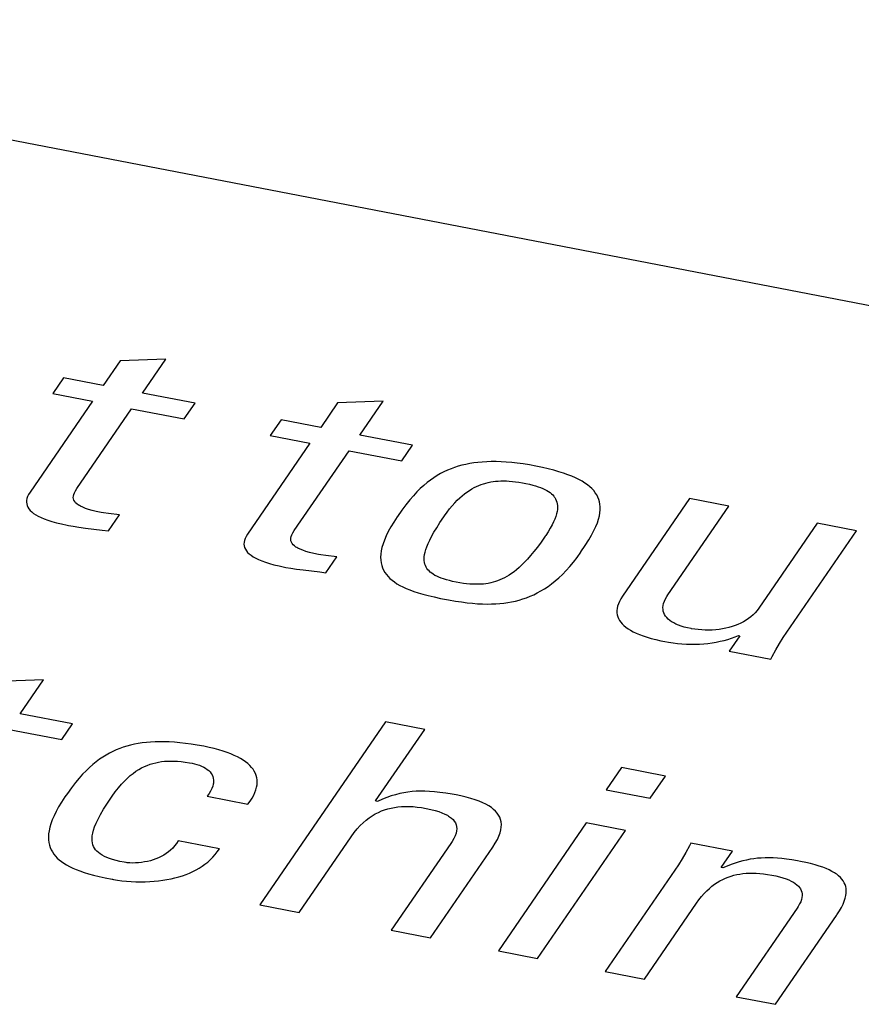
# Model space of a CAD drawing. Extents: x -837 to -216, y -123 to 601.
# Tile 119 of 136: x -301.4 to -297.6, y 504.39 to 508.83. Entities that reach past the tile are written whole.
import ezdxf

# ---------------------------------------------------------------- set-up
doc = ezdxf.new("R2010")
doc.units = 0
doc.header["$LTSCALE"] = 23.1
doc.layers.add('HEATSINK_AM_0', color=7, linetype='CONTINUOUS')

msp = doc.modelspace()

# ---------------------------------------------------------------- linework, layer by layer
at = {"layer": 'HEATSINK_AM_0', "color": 7}
for p, q in [((-339.2305, 515.5802), (-290.3255, 506.148)), ((-300.9462, 507.2946), (-301.0223, 507.1839)), ((-300.7404, 507.3028), (-300.9462, 507.2946)), ((-300.8455, 507.1498), (-300.7404, 507.3028)), ((-301.2011, 507.2184), (-301.2497, 507.1476)), ((-301.0223, 507.1839), (-301.2011, 507.2184)), ((-301.2497, 507.1476), (-301.0709, 507.1131)), ((-300.6085, 507.1041), (-300.8455, 507.1498)), ((-301.0709, 507.1131), (-301.3524, 506.7032)), ((-300.6571, 507.0333), (-300.6085, 507.1041)), ((-299.9658, 507.1056), (-300.0419, 506.9948)), ((-299.7601, 507.1137), (-299.9658, 507.1056)), ((-299.8652, 506.9607), (-299.7601, 507.1137)), ((-301.1411, 506.7194), (-300.8941, 507.079)), ((-300.8941, 507.079), (-300.6571, 507.0333)), ((-300.2207, 507.0293), (-300.2693, 506.9585)), ((-300.0419, 506.9948), (-300.2207, 507.0293)), ((-299.6281, 506.915), (-299.8652, 506.9607)), ((-300.0905, 506.924), (-300.3721, 506.5141)), ((-300.2693, 506.9585), (-300.0905, 506.924)), ((-300.1608, 506.5303), (-299.9138, 506.8899)), ((-299.9138, 506.8899), (-299.6768, 506.8442)), ((-299.6768, 506.8442), (-299.6281, 506.915)), ((-299.3879, 506.8287), (-299.4051, 506.8247)), ((-299.3702, 506.8322), (-299.3879, 506.8287)), ((-299.352, 506.8351), (-299.3702, 506.8322)), ((-299.3332, 506.8374), (-299.352, 506.8351)), ((-299.3138, 506.8392), (-299.3332, 506.8374)), ((-299.2937, 506.8404), (-299.3138, 506.8392)), ((-299.2729, 506.8409), (-299.2937, 506.8404)), ((-299.2512, 506.8409), (-299.2729, 506.8409)), ((-299.2288, 506.8402), (-299.2512, 506.8409)), ((-299.2054, 506.8388), (-299.2288, 506.8402)), ((-299.181, 506.8368), (-299.2054, 506.8388)), ((-299.1555, 506.8339), (-299.181, 506.8368)), ((-299.1288, 506.8303), (-299.1555, 506.8339)), ((-299.1009, 506.8259), (-299.1288, 506.8303)), ((-299.5016, 506.7871), (-299.5169, 506.7783)), ((-299.4861, 506.7951), (-299.5016, 506.7871)), ((-299.4704, 506.8023), (-299.4861, 506.7951)), ((-299.4545, 506.8089), (-299.4704, 506.8023)), ((-299.4384, 506.8148), (-299.4545, 506.8089)), ((-299.4219, 506.82), (-299.4384, 506.8148)), ((-299.4051, 506.8247), (-299.4219, 506.82)), ((-299.0716, 506.8206), (-299.1009, 506.8259)), ((-299.0427, 506.8147), (-299.0716, 506.8206)), ((-299.016, 506.8086), (-299.0427, 506.8147)), ((-298.9912, 506.8023), (-299.016, 506.8086)), ((-298.9682, 506.7957), (-298.9912, 506.8023)), ((-298.947, 506.789), (-298.9682, 506.7957)), ((-298.9274, 506.7821), (-298.947, 506.789)), ((-299.5624, 506.7464), (-299.5776, 506.7336)), ((-299.5473, 506.758), (-299.5624, 506.7464)), ((-299.5321, 506.7686), (-299.5473, 506.758)), ((-299.5169, 506.7783), (-299.5321, 506.7686)), ((-299.3187, 506.7376), (-299.308, 506.7412)), ((-299.308, 506.7412), (-299.3027, 506.7428)), ((-299.3027, 506.7428), (-299.2973, 506.7443)), ((-299.2973, 506.7443), (-299.2865, 506.747)), ((-299.2865, 506.747), (-299.2756, 506.7493)), ((-299.2756, 506.7493), (-299.2645, 506.7511)), ((-299.2645, 506.7511), (-299.2532, 506.7524)), ((-299.2532, 506.7524), (-299.2417, 506.7534)), ((-299.2417, 506.7534), (-299.2298, 506.754)), ((-299.2298, 506.754), (-299.2176, 506.7542)), ((-299.2176, 506.7542), (-299.2049, 506.7539)), ((-299.2049, 506.7539), (-299.1917, 506.7532)), ((-299.1917, 506.7532), (-299.1779, 506.7521)), ((-299.1779, 506.7521), (-299.1634, 506.7504)), ((-299.1634, 506.7504), (-299.1481, 506.7482)), ((-299.1481, 506.7482), (-299.1317, 506.7455)), ((-299.1317, 506.7455), (-299.1242, 506.7441)), ((-299.1242, 506.7441), (-299.1166, 506.7426)), ((-299.1166, 506.7426), (-299.1007, 506.7391)), ((-299.1007, 506.7391), (-299.0863, 506.7355)), ((-298.9094, 506.775), (-298.9274, 506.7821)), ((-298.8927, 506.7676), (-298.9094, 506.775)), ((-298.8775, 506.7601), (-298.8927, 506.7676)), ((-298.8635, 506.7524), (-298.8775, 506.7601)), ((-298.8508, 506.7444), (-298.8635, 506.7524)), ((-298.8392, 506.7362), (-298.8508, 506.7444)), ((-301.3524, 506.7032), (-301.3586, 506.6933)), ((-301.1552, 506.6923), (-301.1523, 506.7001)), ((-301.1523, 506.7001), (-301.1477, 506.7089)), ((-301.1477, 506.7089), (-301.1411, 506.7194)), ((-299.6084, 506.7042), (-299.6242, 506.6871)), ((-299.5929, 506.7196), (-299.6084, 506.7042)), ((-299.5776, 506.7336), (-299.5929, 506.7196)), ((-299.4043, 506.6872), (-299.3933, 506.696)), ((-299.3933, 506.696), (-299.3825, 506.704)), ((-299.3825, 506.704), (-299.3718, 506.7112)), ((-299.3718, 506.7112), (-299.3611, 506.7177)), ((-299.3611, 506.7177), (-299.3505, 506.7236)), ((-299.3505, 506.7236), (-299.3399, 506.7288)), ((-299.3399, 506.7288), (-299.3293, 506.7335)), ((-299.3293, 506.7335), (-299.3187, 506.7376)), ((-299.0863, 506.7355), (-299.0732, 506.7319)), ((-299.0732, 506.7319), (-299.0612, 506.728)), ((-299.0612, 506.728), (-299.0503, 506.7241)), ((-299.0503, 506.7241), (-299.0403, 506.72)), ((-299.0403, 506.72), (-299.0311, 506.7157)), ((-299.0311, 506.7157), (-299.0227, 506.7112)), ((-299.0227, 506.7112), (-299.0151, 506.7065)), ((-299.0151, 506.7065), (-299.0081, 506.7016)), ((-299.0081, 506.7016), (-299.0018, 506.6964)), ((-299.0018, 506.6964), (-298.9961, 506.691)), ((-298.8288, 506.7278), (-298.8392, 506.7362)), ((-298.8194, 506.7191), (-298.8288, 506.7278)), ((-298.8111, 506.7101), (-298.8194, 506.7191)), ((-298.8039, 506.7008), (-298.8111, 506.7101)), ((-298.7976, 506.6912), (-298.8039, 506.7008)), ((-301.3679, 506.6663), (-301.3683, 506.6581)), ((-301.3683, 506.6581), (-301.3674, 506.6502)), ((-301.3662, 506.6749), (-301.3679, 506.6663)), ((-301.3674, 506.6502), (-301.3653, 506.6426)), ((-301.3631, 506.6839), (-301.3662, 506.6749)), ((-301.3586, 506.6933), (-301.3631, 506.6839)), ((-301.1571, 506.6786), (-301.1568, 506.6852)), ((-301.1562, 506.6725), (-301.1571, 506.6786)), ((-301.1568, 506.6852), (-301.1552, 506.6923)), ((-301.1542, 506.6666), (-301.1562, 506.6725)), ((-301.151, 506.661), (-301.1542, 506.6666)), ((-301.1466, 506.6556), (-301.151, 506.661)), ((-301.1408, 506.6503), (-301.1466, 506.6556)), ((-301.1338, 506.6452), (-301.1408, 506.6503)), ((-299.6405, 506.6681), (-299.6575, 506.6467)), ((-299.6242, 506.6871), (-299.6405, 506.6681)), ((-299.4491, 506.6422), (-299.4377, 506.6551)), ((-299.4377, 506.6551), (-299.4265, 506.6668)), ((-299.4265, 506.6668), (-299.4153, 506.6774)), ((-299.4153, 506.6774), (-299.4043, 506.6872)), ((-298.9961, 506.691), (-298.9911, 506.6853)), ((-298.9911, 506.6853), (-298.9888, 506.6823)), ((-298.9888, 506.6823), (-298.9867, 506.6792)), ((-298.9867, 506.6792), (-298.9829, 506.6728)), ((-298.9829, 506.6728), (-298.9798, 506.6661)), ((-298.9798, 506.6661), (-298.9773, 506.6589)), ((-298.9773, 506.6589), (-298.9756, 506.6513)), ((-298.9756, 506.6513), (-298.9745, 506.6432)), ((-298.7924, 506.6812), (-298.7976, 506.6912)), ((-298.7882, 506.6708), (-298.7924, 506.6812)), ((-298.785, 506.6599), (-298.7882, 506.6708)), ((-298.7828, 506.6485), (-298.785, 506.6599)), ((-298.3792, 506.6741), (-298.6811, 506.2345)), ((-298.2025, 506.6401), (-298.3792, 506.6741)), ((-301.3653, 506.6426), (-301.362, 506.6352)), ((-301.362, 506.6352), (-301.3575, 506.6281)), ((-301.3575, 506.6281), (-301.3517, 506.6211)), ((-301.3517, 506.6211), (-301.3446, 506.6144)), ((-301.3446, 506.6144), (-301.3363, 506.6078)), ((-301.3363, 506.6078), (-301.3265, 506.6013)), ((-301.1296, 506.6426), (-301.1338, 506.6452)), ((-301.1251, 506.6401), (-301.1296, 506.6426)), ((-301.1149, 506.6351), (-301.1251, 506.6401)), ((-301.1028, 506.6303), (-301.1149, 506.6351)), ((-301.0887, 506.6255), (-301.1028, 506.6303)), ((-301.0724, 506.6208), (-301.0887, 506.6255)), ((-301.0536, 506.6162), (-301.0724, 506.6208)), ((-301.0321, 506.6117), (-301.0536, 506.6162)), ((-301.0213, 506.6099), (-301.0321, 506.6117)), ((-300.9985, 506.6069), (-301.0213, 506.6099)), ((-300.9493, 506.6008), (-300.9985, 506.6069)), ((-299.6758, 506.6222), (-299.6961, 506.5934)), ((-299.6575, 506.6467), (-299.6758, 506.6222)), ((-299.4843, 506.5963), (-299.4724, 506.6129)), ((-299.4724, 506.6129), (-299.4607, 506.6282)), ((-299.4607, 506.6282), (-299.4491, 506.6422)), ((-298.9785, 506.605), (-298.9819, 506.5938)), ((-298.9762, 506.6155), (-298.9785, 506.605)), ((-298.9748, 506.6253), (-298.9762, 506.6155)), ((-298.9743, 506.6345), (-298.9748, 506.6253)), ((-298.9745, 506.6432), (-298.9743, 506.6345)), ((-298.7856, 506.5966), (-298.7831, 506.6106)), ((-298.7831, 506.6106), (-298.7818, 506.6239)), ((-298.7818, 506.6365), (-298.7828, 506.6485)), ((-298.7818, 506.6239), (-298.7818, 506.6365)), ((-298.477, 506.2404), (-298.2025, 506.6401)), ((-301.3265, 506.6013), (-301.3153, 506.595)), ((-301.3153, 506.595), (-301.3025, 506.5888)), ((-301.3025, 506.5888), (-301.288, 506.5828)), ((-301.288, 506.5828), (-301.2717, 506.5768)), ((-301.2717, 506.5768), (-301.2534, 506.571)), ((-301.2534, 506.571), (-301.233, 506.5654)), ((-301.233, 506.5654), (-301.2103, 506.5599)), ((-300.9987, 506.5289), (-300.9493, 506.6008)), ((-299.7126, 506.5686), (-299.726, 506.5465)), ((-299.697, 506.592), (-299.7126, 506.5686)), ((-299.6961, 506.5934), (-299.697, 506.592)), ((-299.5191, 506.5431), (-299.5043, 506.5664)), ((-299.5043, 506.5664), (-299.4866, 506.5928)), ((-299.4866, 506.5928), (-299.4843, 506.5963)), ((-298.9918, 506.5691), (-298.9986, 506.5553)), ((-298.9863, 506.5819), (-298.9918, 506.5691)), ((-298.9819, 506.5938), (-298.9863, 506.5819)), ((-298.8016, 506.5486), (-298.7947, 506.5657)), ((-298.7947, 506.5657), (-298.7894, 506.5816)), ((-298.7894, 506.5816), (-298.7856, 506.5966)), ((-297.8039, 506.5632), (-298.0666, 506.1806)), ((-297.6271, 506.5291), (-297.8039, 506.5632)), ((-301.2103, 506.5599), (-301.1852, 506.5545)), ((-301.1852, 506.5545), (-301.1795, 506.5534)), ((-301.1795, 506.5534), (-301.1574, 506.5495)), ((-301.1574, 506.5495), (-301.1321, 506.5457)), ((-301.1321, 506.5457), (-301.1015, 506.5417)), ((-301.1015, 506.5417), (-301.0265, 506.5327)), ((-301.0265, 506.5327), (-300.9987, 506.5289)), ((-300.172, 506.511), (-300.1674, 506.5198)), ((-300.1674, 506.5198), (-300.1608, 506.5303)), ((-299.7374, 506.5257), (-299.7469, 506.5061)), ((-299.726, 506.5465), (-299.7374, 506.5257)), ((-299.542, 506.5037), (-299.5316, 506.5224)), ((-299.5316, 506.5224), (-299.5191, 506.5431)), ((-299.0164, 506.525), (-299.0275, 506.5082)), ((-299.0068, 506.5407), (-299.0164, 506.525)), ((-298.9986, 506.5553), (-299.0068, 506.5407)), ((-298.8208, 506.51), (-298.8102, 506.5301)), ((-298.8102, 506.5301), (-298.8016, 506.5486)), ((-297.9409, 506.0723), (-297.6271, 506.5291)), ((-300.3876, 506.4772), (-300.3879, 506.469)), ((-300.3858, 506.4858), (-300.3876, 506.4772)), ((-300.3828, 506.4948), (-300.3858, 506.4858)), ((-300.3782, 506.5042), (-300.3828, 506.4948)), ((-300.3721, 506.5141), (-300.3782, 506.5042)), ((-300.1768, 506.4896), (-300.1765, 506.4961)), ((-300.1759, 506.4834), (-300.1768, 506.4896)), ((-300.1765, 506.4961), (-300.1749, 506.5032)), ((-300.1739, 506.4775), (-300.1759, 506.4834)), ((-300.1749, 506.5032), (-300.172, 506.511)), ((-300.1707, 506.4719), (-300.1739, 506.4775)), ((-300.1662, 506.4665), (-300.1707, 506.4719)), ((-299.7548, 506.4876), (-299.761, 506.4703)), ((-299.7469, 506.5061), (-299.7548, 506.4876)), ((-299.5577, 506.4716), (-299.5506, 506.4869)), ((-299.5506, 506.4869), (-299.542, 506.5037)), ((-299.0484, 506.4784), (-299.0653, 506.4555)), ((-299.0299, 506.5046), (-299.0484, 506.4784)), ((-299.0275, 506.5082), (-299.0299, 506.5046)), ((-298.8493, 506.4628), (-298.8336, 506.4878)), ((-298.8336, 506.4878), (-298.8208, 506.51)), ((-300.3879, 506.469), (-300.3871, 506.4611)), ((-300.3871, 506.4611), (-300.385, 506.4535)), ((-300.385, 506.4535), (-300.3816, 506.4461)), ((-300.3816, 506.4461), (-300.3771, 506.439)), ((-300.3771, 506.439), (-300.3713, 506.432)), ((-300.3713, 506.432), (-300.3642, 506.4253)), ((-300.1605, 506.4613), (-300.1662, 506.4665)), ((-300.1534, 506.4561), (-300.1605, 506.4613)), ((-300.1493, 506.4536), (-300.1534, 506.4561)), ((-300.1448, 506.451), (-300.1493, 506.4536)), ((-300.1345, 506.4461), (-300.1448, 506.451)), ((-300.1225, 506.4412), (-300.1345, 506.4461)), ((-300.1084, 506.4364), (-300.1225, 506.4412)), ((-300.0921, 506.4317), (-300.1084, 506.4364)), ((-300.0733, 506.4271), (-300.0921, 506.4317)), ((-299.769, 506.4385), (-299.7709, 506.424)), ((-299.7657, 506.4539), (-299.769, 506.4385)), ((-299.761, 506.4703), (-299.7657, 506.4539)), ((-299.5734, 506.4224), (-299.5711, 506.4332)), ((-299.5711, 506.4332), (-299.5678, 506.4449)), ((-299.5678, 506.4449), (-299.5634, 506.4576)), ((-299.5634, 506.4576), (-299.5577, 506.4716)), ((-299.081, 506.4354), (-299.0956, 506.4176)), ((-299.0653, 506.4555), (-299.081, 506.4354)), ((-298.8862, 506.4092), (-298.8696, 506.4325)), ((-298.8696, 506.4325), (-298.8687, 506.4339)), ((-298.8687, 506.4339), (-298.8493, 506.4628)), ((-300.3642, 506.4253), (-300.3559, 506.4187)), ((-300.3559, 506.4187), (-300.3461, 506.4122)), ((-300.3461, 506.4122), (-300.3349, 506.4059)), ((-300.3349, 506.4059), (-300.3221, 506.3998)), ((-300.3221, 506.3998), (-300.3076, 506.3937)), ((-300.3076, 506.3937), (-300.2913, 506.3878)), ((-300.2913, 506.3878), (-300.273, 506.382)), ((-300.0517, 506.4226), (-300.0733, 506.4271)), ((-300.0409, 506.4208), (-300.0517, 506.4226)), ((-300.0181, 506.4179), (-300.0409, 506.4208)), ((-300.0183, 506.3398), (-299.9689, 506.4117)), ((-299.9689, 506.4117), (-300.0181, 506.4179)), ((-299.7709, 506.424), (-299.7716, 506.4102)), ((-299.7716, 506.4102), (-299.7711, 506.3972)), ((-299.7711, 506.3972), (-299.7694, 506.385)), ((-299.7694, 506.385), (-299.7667, 506.3733)), ((-299.5753, 506.4032), (-299.5748, 506.4124)), ((-299.575, 506.3946), (-299.5753, 506.4032)), ((-299.5739, 506.3866), (-299.575, 506.3946)), ((-299.5748, 506.4124), (-299.5734, 506.4224)), ((-299.5721, 506.3792), (-299.5739, 506.3866)), ((-299.1225, 506.3876), (-299.1351, 506.375)), ((-299.1094, 506.4017), (-299.1225, 506.3876)), ((-299.0956, 506.4176), (-299.1094, 506.4017)), ((-298.9193, 506.3679), (-298.9028, 506.3877)), ((-298.9028, 506.3877), (-298.8862, 506.4092)), ((-300.273, 506.382), (-300.2526, 506.3763)), ((-300.2526, 506.3763), (-300.2299, 506.3708)), ((-300.2299, 506.3708), (-300.2048, 506.3655)), ((-300.2048, 506.3655), (-300.1991, 506.3643)), ((-300.1991, 506.3643), (-300.177, 506.3604)), ((-300.177, 506.3604), (-300.1517, 506.3566)), ((-300.1517, 506.3566), (-300.1211, 506.3526)), ((-300.1211, 506.3526), (-300.0462, 506.3436)), ((-300.0462, 506.3436), (-300.0183, 506.3398)), ((-299.7667, 506.3733), (-299.763, 506.3623)), ((-299.763, 506.3623), (-299.7582, 506.3518)), ((-299.7582, 506.3518), (-299.7525, 506.3418)), ((-299.7525, 506.3418), (-299.7459, 506.3323)), ((-299.5697, 506.3722), (-299.5721, 506.3792)), ((-299.5666, 506.3656), (-299.5697, 506.3722)), ((-299.5629, 506.3594), (-299.5666, 506.3656)), ((-299.5586, 506.3536), (-299.5629, 506.3594)), ((-299.5536, 506.348), (-299.5586, 506.3536)), ((-299.5479, 506.3428), (-299.5536, 506.348)), ((-299.5416, 506.3377), (-299.5479, 506.3428)), ((-299.1702, 506.3446), (-299.1812, 506.3365)), ((-299.1588, 506.3536), (-299.1702, 506.3446)), ((-299.1472, 506.3637), (-299.1588, 506.3536)), ((-299.1351, 506.375), (-299.1472, 506.3637)), ((-298.952, 506.3328), (-298.9357, 506.3496)), ((-298.9357, 506.3496), (-298.9193, 506.3679)), ((-299.7459, 506.3323), (-299.7382, 506.3232)), ((-299.7382, 506.3232), (-299.7297, 506.3146)), ((-299.7297, 506.3146), (-299.7202, 506.3063)), ((-299.7202, 506.3063), (-299.7097, 506.2984)), ((-299.7097, 506.2984), (-299.6981, 506.2907)), ((-299.5346, 506.333), (-299.5416, 506.3377)), ((-299.5269, 506.3284), (-299.5346, 506.333)), ((-299.5184, 506.324), (-299.5269, 506.3284)), ((-299.5091, 506.3198), (-299.5184, 506.324)), ((-299.4989, 506.3158), (-299.5091, 506.3198)), ((-299.4877, 506.3119), (-299.4989, 506.3158)), ((-299.4754, 506.3081), (-299.4877, 506.3119)), ((-299.4619, 506.3045), (-299.4754, 506.3081)), ((-299.4471, 506.301), (-299.4619, 506.3045)), ((-299.4308, 506.2976), (-299.4471, 506.301)), ((-299.4142, 506.2947), (-299.4308, 506.2976)), ((-299.3986, 506.2923), (-299.4142, 506.2947)), ((-299.2756, 506.2944), (-299.2863, 506.2923)), ((-299.265, 506.297), (-299.2756, 506.2944)), ((-299.2546, 506.3), (-299.265, 506.297)), ((-299.2443, 506.3034), (-299.2546, 506.3)), ((-299.2339, 506.3074), (-299.2443, 506.3034)), ((-299.2236, 506.3119), (-299.2339, 506.3074)), ((-299.2132, 506.317), (-299.2236, 506.3119)), ((-299.2027, 506.3228), (-299.2132, 506.317)), ((-299.192, 506.3293), (-299.2027, 506.3228)), ((-299.1812, 506.3365), (-299.192, 506.3293)), ((-299.0008, 506.2904), (-298.9846, 506.3033)), ((-298.9846, 506.3033), (-298.9683, 506.3174)), ((-298.9683, 506.3174), (-298.952, 506.3328)), ((-299.6981, 506.2907), (-299.6855, 506.2833)), ((-299.6855, 506.2833), (-299.6716, 506.2762)), ((-299.6716, 506.2762), (-299.6566, 506.2693)), ((-299.6566, 506.2693), (-299.6401, 506.2626)), ((-299.6401, 506.2626), (-299.6222, 506.2561)), ((-299.6222, 506.2561), (-299.6025, 506.2497)), ((-299.3839, 506.2905), (-299.3986, 506.2923)), ((-299.3699, 506.2891), (-299.3839, 506.2905)), ((-299.3566, 506.2883), (-299.3699, 506.2891)), ((-299.3439, 506.2879), (-299.3566, 506.2883)), ((-299.3317, 506.288), (-299.3439, 506.2879)), ((-299.3198, 506.2884), (-299.3317, 506.288)), ((-299.3084, 506.2893), (-299.3198, 506.2884)), ((-299.2972, 506.2906), (-299.3084, 506.2893)), ((-299.2863, 506.2923), (-299.2972, 506.2906)), ((-299.0654, 506.2492), (-299.0492, 506.258)), ((-299.0492, 506.258), (-299.0331, 506.2678)), ((-299.0331, 506.2678), (-299.0169, 506.2785)), ((-299.0169, 506.2785), (-299.0008, 506.2904)), ((-299.6025, 506.2497), (-299.581, 506.2434)), ((-299.581, 506.2434), (-299.5572, 506.2372)), ((-299.5572, 506.2372), (-299.5309, 506.231)), ((-299.5309, 506.231), (-299.5014, 506.2247)), ((-299.5014, 506.2247), (-299.4834, 506.2211)), ((-299.4834, 506.2211), (-299.4652, 506.2177)), ((-299.4652, 506.2177), (-299.4349, 506.2125)), ((-299.4349, 506.2125), (-299.4072, 506.2082)), ((-299.4072, 506.2082), (-299.3815, 506.2049)), ((-299.2162, 506.2032), (-299.1985, 506.2057)), ((-299.1985, 506.2057), (-299.1812, 506.2088)), ((-299.1812, 506.2088), (-299.1641, 506.2125)), ((-299.1641, 506.2125), (-299.1473, 506.2169)), ((-299.1473, 506.2169), (-299.1307, 506.2219)), ((-299.1307, 506.2219), (-299.1142, 506.2276)), ((-299.1142, 506.2276), (-299.0978, 506.234)), ((-299.0978, 506.234), (-299.0816, 506.2412)), ((-299.0816, 506.2412), (-299.0654, 506.2492)), ((-298.6949, 506.211), (-298.6997, 506.2)), ((-298.6888, 506.2225), (-298.6949, 506.211)), ((-298.6811, 506.2345), (-298.6888, 506.2225)), ((-298.4959, 506.2021), (-298.4925, 506.212)), ((-298.4925, 506.212), (-298.4878, 506.2224)), ((-298.4878, 506.2224), (-298.4817, 506.2333)), ((-298.4817, 506.2333), (-298.477, 506.2404)), ((-299.3815, 506.2049), (-299.3573, 506.2024)), ((-299.3573, 506.2024), (-299.3345, 506.2006)), ((-299.3345, 506.2006), (-299.3128, 506.1995)), ((-299.3128, 506.1995), (-299.2921, 506.199)), ((-299.2921, 506.199), (-299.2722, 506.1992)), ((-299.2722, 506.1992), (-299.253, 506.1999)), ((-299.253, 506.1999), (-299.2343, 506.2013)), ((-299.2343, 506.2013), (-299.2162, 506.2032)), ((-298.7053, 506.1791), (-298.7063, 506.1693)), ((-298.7063, 506.1693), (-298.7062, 506.1598)), ((-298.7032, 506.1893), (-298.7053, 506.1791)), ((-298.6997, 506.2), (-298.7032, 506.1893)), ((-298.4989, 506.1835), (-298.498, 506.1926)), ((-298.4987, 506.1749), (-298.4989, 506.1835)), ((-298.4974, 506.1666), (-298.4987, 506.1749)), ((-298.498, 506.1926), (-298.4959, 506.2021)), ((-298.495, 506.1588), (-298.4974, 506.1666)), ((-298.0747, 506.1698), (-298.0835, 506.1596)), ((-298.0666, 506.1806), (-298.0747, 506.1698)), ((-298.7062, 506.1598), (-298.7049, 506.1507)), ((-298.7049, 506.1507), (-298.7025, 506.1418)), ((-298.7025, 506.1418), (-298.699, 506.1333)), ((-298.699, 506.1333), (-298.6945, 506.125)), ((-298.6945, 506.125), (-298.689, 506.117)), ((-298.689, 506.117), (-298.6824, 506.1093)), ((-298.4916, 506.1514), (-298.495, 506.1588)), ((-298.4872, 506.1443), (-298.4916, 506.1514)), ((-298.4819, 506.1376), (-298.4872, 506.1443)), ((-298.4756, 506.1312), (-298.4819, 506.1376)), ((-298.4683, 506.1251), (-298.4756, 506.1312)), ((-298.46, 506.1194), (-298.4683, 506.1251)), ((-298.4555, 506.1166), (-298.46, 506.1194)), ((-298.4507, 506.114), (-298.4555, 506.1166)), ((-298.1362, 506.1189), (-298.1483, 506.1126)), ((-298.1245, 506.1258), (-298.1362, 506.1189)), ((-298.1134, 506.1333), (-298.1245, 506.1258)), ((-298.1028, 506.1414), (-298.1134, 506.1333)), ((-298.0928, 506.1502), (-298.1028, 506.1414)), ((-298.0835, 506.1596), (-298.0928, 506.1502)), ((-298.6824, 506.1093), (-298.6747, 506.1018)), ((-298.6747, 506.1018), (-298.6659, 506.0945)), ((-298.6659, 506.0945), (-298.656, 506.0874)), ((-298.656, 506.0874), (-298.645, 506.0806)), ((-298.645, 506.0806), (-298.6328, 506.0739)), ((-298.6328, 506.0739), (-298.6193, 506.0675)), ((-298.4404, 506.1088), (-298.4507, 506.114)), ((-298.429, 506.104), (-298.4404, 506.1088)), ((-298.4165, 506.0996), (-298.429, 506.104)), ((-298.4028, 506.0954), (-298.4165, 506.0996)), ((-298.3879, 506.0916), (-298.4028, 506.0954)), ((-298.3717, 506.0882), (-298.3879, 506.0916)), ((-298.3697, 506.0878), (-298.3717, 506.0882)), ((-298.3549, 506.0854), (-298.3697, 506.0878)), ((-298.3397, 506.0835), (-298.3549, 506.0854)), ((-298.3241, 506.0822), (-298.3397, 506.0835)), ((-298.3083, 506.0815), (-298.3241, 506.0822)), ((-298.2925, 506.0814), (-298.3083, 506.0815)), ((-298.2767, 506.0819), (-298.2925, 506.0814)), ((-298.2611, 506.083), (-298.2767, 506.0819)), ((-298.2458, 506.0847), (-298.2611, 506.083)), ((-298.2307, 506.087), (-298.2458, 506.0847)), ((-298.2159, 506.0899), (-298.2307, 506.087)), ((-298.2015, 506.0933), (-298.2159, 506.0899)), ((-298.1876, 506.0972), (-298.2015, 506.0933)), ((-298.174, 506.1018), (-298.1876, 506.0972)), ((-298.1609, 506.1069), (-298.174, 506.1018)), ((-298.1483, 506.1126), (-298.1609, 506.1069)), ((-297.9572, 506.0477), (-297.9409, 506.0723)), ((-298.6193, 506.0675), (-298.6046, 506.0612)), ((-298.6046, 506.0612), (-298.5884, 506.0552)), ((-298.5884, 506.0552), (-298.5708, 506.0494)), ((-298.5708, 506.0494), (-298.5517, 506.0438)), ((-298.5517, 506.0438), (-298.531, 506.0384)), ((-298.531, 506.0384), (-298.5087, 506.0333)), ((-298.5087, 506.0333), (-298.49, 506.0295)), ((-298.49, 506.0295), (-298.4735, 506.0265)), ((-298.259, 506.0273), (-298.2411, 506.0309)), ((-298.2411, 506.0309), (-298.2236, 506.0351)), ((-298.2236, 506.0351), (-298.2066, 506.0399)), ((-298.2066, 506.0399), (-298.1901, 506.0452)), ((-298.1521, 506.0562), (-298.2, 505.9865)), ((-298.1901, 506.0452), (-298.174, 506.051)), ((-298.174, 506.051), (-298.1585, 506.0574)), ((-298.1585, 506.0574), (-298.1521, 506.0562)), ((-297.9734, 506.0214), (-297.9572, 506.0477)), ((-298.4735, 506.0265), (-298.4535, 506.0236)), ((-298.4535, 506.0236), (-298.4334, 506.0212)), ((-298.4334, 506.0212), (-298.4134, 506.0194)), ((-298.4134, 506.0194), (-298.3934, 506.0183)), ((-298.3934, 506.0183), (-298.3735, 506.0178)), ((-298.3735, 506.0178), (-298.3538, 506.0179)), ((-298.3538, 506.0179), (-298.3342, 506.0186)), ((-298.3342, 506.0186), (-298.315, 506.0199)), ((-298.315, 506.0199), (-298.296, 506.0217)), ((-298.296, 506.0217), (-298.2773, 506.0242)), ((-298.2773, 506.0242), (-298.259, 506.0273)), ((-298.2, 505.9865), (-298.0125, 505.9503)), ((-298.0065, 505.9621), (-297.9897, 505.9931)), ((-297.9897, 505.9931), (-297.9734, 506.0214)), ((-298.0125, 505.9503), (-298.0065, 505.9621)), ((-301.2922, 505.8575), (-301.498, 505.8493)), ((-301.3973, 505.7045), (-301.2922, 505.8575)), ((-301.1603, 505.6588), (-301.3973, 505.7045)), ((-301.4459, 505.6337), (-301.209, 505.588)), ((-301.209, 505.588), (-301.1603, 505.6588)), ((-299.7498, 505.6674), (-300.3161, 504.8429)), ((-299.7942, 505.3113), (-299.5731, 505.6333)), ((-299.5731, 505.6333), (-299.7498, 505.6674)), ((-300.9637, 505.5414), (-300.9792, 505.5344)), ((-300.948, 505.5476), (-300.9637, 505.5414)), ((-300.932, 505.5533), (-300.948, 505.5476)), ((-300.9157, 505.5583), (-300.932, 505.5533)), ((-300.899, 505.5627), (-300.9157, 505.5583)), ((-300.882, 505.5666), (-300.899, 505.5627)), ((-300.8644, 505.5699), (-300.882, 505.5666)), ((-300.8464, 505.5727), (-300.8644, 505.5699)), ((-300.8278, 505.5749), (-300.8464, 505.5727)), ((-300.8085, 505.5765), (-300.8278, 505.5749)), ((-300.7886, 505.5776), (-300.8085, 505.5765)), ((-300.768, 505.5781), (-300.7886, 505.5776)), ((-300.7466, 505.578), (-300.768, 505.5781)), ((-300.7244, 505.5772), (-300.7466, 505.578)), ((-300.7013, 505.5758), (-300.7244, 505.5772)), ((-300.6771, 505.5737), (-300.7013, 505.5758)), ((-300.6519, 505.5709), (-300.6771, 505.5737)), ((-300.6256, 505.5673), (-300.6519, 505.5709)), ((-300.5981, 505.5629), (-300.6256, 505.5673)), ((-300.5692, 505.5577), (-300.5981, 505.5629)), ((-300.5686, 505.5576), (-300.5692, 505.5577)), ((-300.5449, 505.5527), (-300.5686, 505.5576)), ((-300.5226, 505.5474), (-300.5449, 505.5527)), ((-300.5018, 505.5419), (-300.5226, 505.5474)), ((-300.4823, 505.536), (-300.5018, 505.5419)), ((-301.0396, 505.499), (-301.0546, 505.4879)), ((-301.0247, 505.5091), (-301.0396, 505.499)), ((-301.0096, 505.5183), (-301.0247, 505.5091)), ((-300.9945, 505.5268), (-301.0096, 505.5183)), ((-300.9792, 505.5344), (-300.9945, 505.5268)), ((-300.4641, 505.5299), (-300.4823, 505.536)), ((-300.4473, 505.5235), (-300.4641, 505.5299)), ((-300.4316, 505.5168), (-300.4473, 505.5235)), ((-300.4172, 505.5098), (-300.4316, 505.5168)), ((-300.4039, 505.5026), (-300.4172, 505.5098)), ((-300.3917, 505.4952), (-300.4039, 505.5026)), ((-300.3807, 505.4875), (-300.3917, 505.4952)), ((-301.0845, 505.4624), (-301.0997, 505.4478)), ((-301.0695, 505.4758), (-301.0845, 505.4624)), ((-301.0546, 505.4879), (-301.0695, 505.4758)), ((-300.8746, 505.445), (-300.8619, 505.453)), ((-300.8619, 505.453), (-300.8492, 505.4602)), ((-300.8492, 505.4602), (-300.8366, 505.4664)), ((-300.8366, 505.4664), (-300.824, 505.4718)), ((-300.824, 505.4718), (-300.8114, 505.4765)), ((-300.8114, 505.4765), (-300.7986, 505.4805)), ((-300.7986, 505.4805), (-300.7858, 505.4838)), ((-300.7858, 505.4838), (-300.7728, 505.4865)), ((-300.7728, 505.4865), (-300.7596, 505.4886)), ((-300.7596, 505.4886), (-300.746, 505.4901)), ((-300.746, 505.4901), (-300.7321, 505.491)), ((-300.7321, 505.491), (-300.7177, 505.4913)), ((-300.7177, 505.4913), (-300.7027, 505.4911)), ((-300.7027, 505.4911), (-300.687, 505.4902)), ((-300.687, 505.4902), (-300.6704, 505.4887)), ((-300.6704, 505.4887), (-300.6528, 505.4865)), ((-300.6528, 505.4865), (-300.6338, 505.4834)), ((-300.6338, 505.4834), (-300.6218, 505.4812)), ((-300.6218, 505.4812), (-300.6113, 505.4789)), ((-300.6113, 505.4789), (-300.5998, 505.4759)), ((-300.5998, 505.4759), (-300.5889, 505.4723)), ((-300.5889, 505.4723), (-300.5788, 505.4683)), ((-300.5788, 505.4683), (-300.5694, 505.4639)), ((-300.5694, 505.4639), (-300.5609, 505.459)), ((-300.5609, 505.459), (-300.5533, 505.4538)), ((-300.5533, 505.4538), (-300.5465, 505.4481)), ((-300.3707, 505.4796), (-300.3807, 505.4875)), ((-300.3618, 505.4714), (-300.3707, 505.4796)), ((-300.3539, 505.4629), (-300.3618, 505.4714)), ((-300.3503, 505.4585), (-300.3539, 505.4629)), ((-300.347, 505.4541), (-300.3503, 505.4585)), ((-300.3412, 505.4451), (-300.347, 505.4541)), ((-298.6853, 505.462), (-298.7544, 505.3616)), ((-298.4872, 505.4238), (-298.6853, 505.462)), ((-301.131, 505.4138), (-301.1474, 505.3938)), ((-301.1151, 505.4316), (-301.131, 505.4138)), ((-301.0997, 505.4478), (-301.1151, 505.4316)), ((-300.9269, 505.4012), (-300.9136, 505.414)), ((-300.9136, 505.414), (-300.9005, 505.4256)), ((-300.9005, 505.4256), (-300.8875, 505.4358)), ((-300.8875, 505.4358), (-300.8746, 505.445)), ((-300.5465, 505.4481), (-300.5405, 505.4421)), ((-300.5405, 505.4421), (-300.5355, 505.4357)), ((-300.5355, 505.4357), (-300.5314, 505.4288)), ((-300.5314, 505.4288), (-300.5282, 505.4215)), ((-300.5282, 505.4215), (-300.5261, 505.4138)), ((-300.5261, 505.4138), (-300.525, 505.4055)), ((-300.3364, 505.4358), (-300.3412, 505.4451)), ((-300.3327, 505.4262), (-300.3364, 505.4358)), ((-300.3301, 505.4163), (-300.3327, 505.4262)), ((-300.3285, 505.406), (-300.3301, 505.4163)), ((-298.5562, 505.3233), (-298.4872, 505.4238)), ((-301.1648, 505.3712), (-301.1837, 505.345)), ((-301.1474, 505.3938), (-301.1648, 505.3712)), ((-300.9679, 505.3531), (-300.954, 505.3708)), ((-300.954, 505.3708), (-300.9403, 505.3868)), ((-300.9403, 505.3868), (-300.9269, 505.4012)), ((-300.5327, 505.3672), (-300.538, 505.3562)), ((-300.5288, 505.3776), (-300.5327, 505.3672)), ((-300.5263, 505.3875), (-300.5288, 505.3776)), ((-300.5255, 505.3922), (-300.5263, 505.3875)), ((-300.5251, 505.3968), (-300.5255, 505.3922)), ((-300.525, 505.4055), (-300.5251, 505.3968)), ((-300.3339, 505.3615), (-300.3307, 505.3732)), ((-300.3307, 505.3732), (-300.3288, 505.3845)), ((-300.3288, 505.3845), (-300.3281, 505.3954)), ((-300.3281, 505.3954), (-300.3285, 505.406)), ((-301.1947, 505.3292), (-301.21, 505.3061)), ((-301.1837, 505.345), (-301.1947, 505.3292)), ((-301.0036, 505.3011), (-300.9827, 505.3323)), ((-300.9827, 505.3323), (-300.982, 505.3334)), ((-300.982, 505.3334), (-300.9679, 505.3531)), ((-300.5449, 505.3445), (-300.5534, 505.3322)), ((-300.5534, 505.3322), (-300.3701, 505.2969)), ((-300.538, 505.3562), (-300.5449, 505.3445)), ((-300.36, 505.3107), (-300.3513, 505.324)), ((-300.3513, 505.324), (-300.3441, 505.3369)), ((-300.3441, 505.3369), (-300.3383, 505.3494)), ((-300.3383, 505.3494), (-300.3339, 505.3615)), ((-299.7639, 505.3191), (-299.7857, 505.3096)), ((-299.7433, 505.3271), (-299.7639, 505.3191)), ((-299.7235, 505.3339), (-299.7433, 505.3271)), ((-299.7044, 505.3396), (-299.7235, 505.3339)), ((-299.6857, 505.3443), (-299.7044, 505.3396)), ((-299.6672, 505.3482), (-299.6857, 505.3443)), ((-299.6487, 505.3512), (-299.6672, 505.3482)), ((-299.6302, 505.3533), (-299.6487, 505.3512)), ((-299.6114, 505.3548), (-299.6302, 505.3533)), ((-299.5921, 505.3554), (-299.6114, 505.3548)), ((-299.5721, 505.3554), (-299.5921, 505.3554)), ((-299.5511, 505.3545), (-299.5721, 505.3554)), ((-299.5287, 505.3528), (-299.5511, 505.3545)), ((-299.5047, 505.3501), (-299.5287, 505.3528)), ((-299.4784, 505.3465), (-299.5047, 505.3501)), ((-299.4492, 505.3416), (-299.4784, 505.3465)), ((-299.4316, 505.3383), (-299.4492, 505.3416)), ((-299.4104, 505.3339), (-299.4316, 505.3383)), ((-299.3864, 505.3283), (-299.4104, 505.3339)), ((-299.3647, 505.3224), (-299.3864, 505.3283)), ((-299.345, 505.3163), (-299.3647, 505.3224)), ((-298.7544, 505.3616), (-298.5562, 505.3233)), ((-301.2233, 505.2843), (-301.2346, 505.2637)), ((-301.21, 505.3061), (-301.2233, 505.2843)), ((-301.0344, 505.2505), (-301.0206, 505.2741)), ((-301.0206, 505.2741), (-301.0036, 505.3011)), ((-300.3701, 505.2969), (-300.36, 505.3107)), ((-299.7857, 505.3096), (-299.7942, 505.3113)), ((-299.7536, 505.2713), (-299.7391, 505.2758)), ((-299.7391, 505.2758), (-299.7243, 505.2794)), ((-299.7243, 505.2794), (-299.7091, 505.2823)), ((-299.7091, 505.2823), (-299.6935, 505.2845)), ((-299.6935, 505.2845), (-299.6774, 505.2859)), ((-299.6774, 505.2859), (-299.6691, 505.2863)), ((-299.6691, 505.2863), (-299.6607, 505.2866)), ((-299.6607, 505.2866), (-299.6434, 505.2865)), ((-299.6434, 505.2865), (-299.6253, 505.2856)), ((-299.6253, 505.2856), (-299.6065, 505.2838)), ((-299.6065, 505.2838), (-299.5868, 505.2812)), ((-299.5868, 505.2812), (-299.5661, 505.2776)), ((-299.5661, 505.2776), (-299.5452, 505.2732)), ((-299.3273, 505.3098), (-299.345, 505.3163)), ((-299.3112, 505.3031), (-299.3273, 505.3098)), ((-299.2969, 505.2962), (-299.3112, 505.3031)), ((-299.284, 505.2889), (-299.2969, 505.2962)), ((-299.2725, 505.2813), (-299.284, 505.2889)), ((-299.2624, 505.2734), (-299.2725, 505.2813)), ((-299.2536, 505.2652), (-299.2624, 505.2734)), ((-301.2441, 505.2444), (-301.2519, 505.2261)), ((-301.2346, 505.2637), (-301.2441, 505.2444)), ((-301.0544, 505.211), (-301.0455, 505.2296)), ((-301.0455, 505.2296), (-301.0344, 505.2505)), ((-299.837, 505.2251), (-299.8234, 505.2355)), ((-299.8234, 505.2355), (-299.8097, 505.2447)), ((-299.8097, 505.2447), (-299.7959, 505.2528)), ((-299.7959, 505.2528), (-299.782, 505.2599)), ((-299.782, 505.2599), (-299.7679, 505.2661)), ((-299.7679, 505.2661), (-299.7536, 505.2713)), ((-299.5452, 505.2732), (-299.5265, 505.2684)), ((-299.5265, 505.2684), (-299.5099, 505.2634)), ((-299.5099, 505.2634), (-299.4952, 505.2581)), ((-299.4952, 505.2581), (-299.4822, 505.2525)), ((-299.4822, 505.2525), (-299.4708, 505.2466)), ((-299.4708, 505.2466), (-299.4657, 505.2435)), ((-299.4657, 505.2435), (-299.4609, 505.2403)), ((-299.4609, 505.2403), (-299.4525, 505.2338)), ((-299.4525, 505.2338), (-299.4453, 505.227)), ((-299.246, 505.2565), (-299.2536, 505.2652)), ((-299.2397, 505.2473), (-299.246, 505.2565)), ((-299.2347, 505.2377), (-299.2397, 505.2473)), ((-299.2309, 505.2276), (-299.2347, 505.2377)), ((-301.2629, 505.1927), (-301.2663, 505.1774)), ((-301.2582, 505.2089), (-301.2629, 505.1927)), ((-301.2519, 505.2261), (-301.2582, 505.2089)), ((-301.0663, 505.1794), (-301.0612, 505.1944)), ((-301.0612, 505.1944), (-301.0544, 505.211)), ((-299.8913, 505.1687), (-299.8777, 505.1853)), ((-299.8777, 505.1853), (-299.8642, 505.2002)), ((-299.8642, 505.2002), (-299.8506, 505.2134)), ((-299.8506, 505.2134), (-299.837, 505.2251)), ((-299.4453, 505.227), (-299.4395, 505.2198)), ((-299.4395, 505.2198), (-299.4349, 505.2122)), ((-299.4349, 505.2122), (-299.4316, 505.2041)), ((-299.4316, 505.2041), (-299.4295, 505.1955)), ((-299.4289, 505.1863), (-299.4296, 505.1765)), ((-299.4295, 505.1955), (-299.4289, 505.1863)), ((-298.8448, 505.2122), (-299.2409, 504.6356)), ((-299.2285, 505.217), (-299.2309, 505.2276)), ((-299.2296, 505.1809), (-299.2278, 505.1937)), ((-299.2274, 505.2057), (-299.2285, 505.217)), ((-299.2278, 505.1937), (-299.2274, 505.2057)), ((-298.6682, 505.1781), (-298.8448, 505.2122)), ((-301.2684, 505.163), (-301.2692, 505.1494)), ((-301.2692, 505.1494), (-301.2689, 505.1365)), ((-301.2663, 505.1774), (-301.2684, 505.163)), ((-301.0729, 505.1423), (-301.072, 505.1535)), ((-301.0727, 505.132), (-301.0729, 505.1423)), ((-301.072, 505.1535), (-301.0699, 505.1658)), ((-301.0699, 505.1658), (-301.0663, 505.1794)), ((-300.1393, 504.8089), (-299.905, 505.15)), ((-299.905, 505.15), (-299.8913, 505.1687)), ((-299.4415, 505.1419), (-299.4492, 505.1284)), ((-299.4358, 505.1544), (-299.4415, 505.1419)), ((-299.4318, 505.1659), (-299.4358, 505.1544)), ((-299.4296, 505.1765), (-299.4318, 505.1659)), ((-299.2455, 505.1375), (-299.2384, 505.1529)), ((-299.2384, 505.1529), (-299.2332, 505.1674)), ((-299.2332, 505.1674), (-299.2296, 505.1809)), ((-299.0642, 504.6015), (-298.6682, 505.1781)), ((-301.2689, 505.1365), (-301.2675, 505.1242)), ((-301.2675, 505.1242), (-301.265, 505.1127)), ((-301.265, 505.1127), (-301.2615, 505.1017)), ((-301.2615, 505.1017), (-301.257, 505.0912)), ((-301.0713, 505.1225), (-301.0727, 505.132)), ((-301.069, 505.1138), (-301.0713, 505.1225)), ((-301.0658, 505.1057), (-301.069, 505.1138)), ((-301.0617, 505.0982), (-301.0658, 505.1057)), ((-301.0566, 505.0912), (-301.0617, 505.0982)), ((-300.7092, 505.0989), (-300.7186, 505.0898)), ((-300.7003, 505.1088), (-300.7092, 505.0989)), ((-300.6919, 505.1196), (-300.7003, 505.1088)), ((-300.6841, 505.1312), (-300.6919, 505.1196)), ((-300.4988, 505.0954), (-300.6841, 505.1312)), ((-299.4553, 505.1191), (-299.7235, 504.7287)), ((-299.5468, 504.6946), (-299.2661, 505.1034)), ((-299.4492, 505.1284), (-299.4553, 505.1191)), ((-299.2661, 505.1034), (-299.2547, 505.121)), ((-299.2547, 505.121), (-299.2455, 505.1375)), ((-298.3798, 505.1094), (-298.3964, 505.0786)), ((-298.3737, 505.1213), (-298.3798, 505.1094)), ((-298.1862, 505.0852), (-298.3737, 505.1213)), ((-301.257, 505.0912), (-301.2544, 505.0862)), ((-301.2544, 505.0862), (-301.2516, 505.0813)), ((-301.2516, 505.0813), (-301.2453, 505.0718)), ((-301.2453, 505.0718), (-301.238, 505.0628)), ((-301.238, 505.0628), (-301.2298, 505.0541)), ((-301.2298, 505.0541), (-301.2207, 505.0459)), ((-301.0507, 505.0846), (-301.0566, 505.0912)), ((-301.0438, 505.0784), (-301.0507, 505.0846)), ((-301.036, 505.0725), (-301.0438, 505.0784)), ((-301.0271, 505.0669), (-301.036, 505.0725)), ((-301.0172, 505.0617), (-301.0271, 505.0669)), ((-301.0062, 505.0567), (-301.0172, 505.0617)), ((-300.9939, 505.0519), (-301.0062, 505.0567)), ((-300.9801, 505.0473), (-300.9939, 505.0519)), ((-300.7726, 505.0552), (-300.7846, 505.0502)), ((-300.761, 505.0608), (-300.7726, 505.0552)), ((-300.7498, 505.067), (-300.761, 505.0608)), ((-300.7389, 505.0739), (-300.7498, 505.067)), ((-300.7286, 505.0815), (-300.7389, 505.0739)), ((-300.7186, 505.0898), (-300.7286, 505.0815)), ((-300.5395, 505.0464), (-300.5284, 505.0576)), ((-300.5284, 505.0576), (-300.5179, 505.0694)), ((-300.5179, 505.0694), (-300.508, 505.082)), ((-300.508, 505.082), (-300.4988, 505.0954)), ((-298.3964, 505.0786), (-298.4126, 505.0503)), ((-298.2371, 505.011), (-298.1862, 505.0852)), ((-298.0728, 505.0528), (-298.0894, 505.0509)), ((-298.0559, 505.0541), (-298.0728, 505.0528)), ((-298.0387, 505.0548), (-298.0559, 505.0541)), ((-298.0209, 505.055), (-298.0387, 505.0548)), ((-298.0025, 505.0545), (-298.0209, 505.055)), ((-297.9833, 505.0534), (-298.0025, 505.0545)), ((-297.963, 505.0516), (-297.9833, 505.0534)), ((-297.9413, 505.0491), (-297.963, 505.0516)), ((-301.2207, 505.0459), (-301.2107, 505.0379)), ((-301.2107, 505.0379), (-301.1996, 505.0303)), ((-301.1996, 505.0303), (-301.1875, 505.023)), ((-301.1875, 505.023), (-301.1743, 505.0159)), ((-301.1743, 505.0159), (-301.1599, 505.009)), ((-301.1599, 505.009), (-301.1442, 505.0023)), ((-300.9647, 505.0429), (-300.9801, 505.0473)), ((-300.9476, 505.0388), (-300.9647, 505.0429)), ((-300.9284, 505.0347), (-300.9476, 505.0388)), ((-300.9193, 505.0333), (-300.9284, 505.0347)), ((-300.9144, 505.0328), (-300.9193, 505.0333)), ((-300.9025, 505.0319), (-300.9144, 505.0328)), ((-300.8898, 505.0316), (-300.9025, 505.0319)), ((-300.8764, 505.0319), (-300.8898, 505.0316)), ((-300.8629, 505.0327), (-300.8764, 505.0319)), ((-300.8493, 505.0342), (-300.8629, 505.0327)), ((-300.8359, 505.0362), (-300.8493, 505.0342)), ((-300.8226, 505.0388), (-300.8359, 505.0362)), ((-300.8097, 505.042), (-300.8226, 505.0388)), ((-300.797, 505.0458), (-300.8097, 505.042)), ((-300.7846, 505.0502), (-300.797, 505.0458)), ((-300.6039, 505.0005), (-300.5899, 505.0084)), ((-300.5899, 505.0084), (-300.5765, 505.017)), ((-300.5765, 505.017), (-300.5636, 505.0261)), ((-300.5636, 505.0261), (-300.5513, 505.036)), ((-300.5513, 505.036), (-300.5395, 505.0464)), ((-298.4288, 505.024), (-298.4452, 504.9993)), ((-298.4126, 505.0503), (-298.4288, 505.024)), ((-298.2285, 505.0093), (-298.2371, 505.011)), ((-298.2093, 505.0177), (-298.2285, 505.0093)), ((-298.1909, 505.025), (-298.2093, 505.0177)), ((-298.1731, 505.0312), (-298.1909, 505.025)), ((-298.1559, 505.0366), (-298.1731, 505.0312)), ((-298.1391, 505.0412), (-298.1559, 505.0366)), ((-298.1225, 505.0451), (-298.1391, 505.0412)), ((-298.106, 505.0483), (-298.1225, 505.0451)), ((-298.0894, 505.0509), (-298.106, 505.0483)), ((-297.9181, 505.0457), (-297.9413, 505.0491)), ((-297.8928, 505.0414), (-297.9181, 505.0457)), ((-297.8789, 505.0388), (-297.8928, 505.0414)), ((-297.855, 505.0339), (-297.8789, 505.0388)), ((-297.8332, 505.0288), (-297.855, 505.0339)), ((-297.8132, 505.0234), (-297.8332, 505.0288)), ((-297.7949, 505.0179), (-297.8132, 505.0234)), ((-297.7783, 505.0122), (-297.7949, 505.0179)), ((-297.7632, 505.0063), (-297.7783, 505.0122)), ((-301.1442, 505.0023), (-301.1271, 504.9958)), ((-301.1271, 504.9958), (-301.1084, 504.9894)), ((-301.1084, 504.9894), (-301.088, 504.9832)), ((-301.088, 504.9832), (-301.0655, 504.9771)), ((-301.0655, 504.9771), (-301.0407, 504.9709)), ((-301.0407, 504.9709), (-301.0132, 504.9648)), ((-301.0132, 504.9648), (-300.9821, 504.9585)), ((-300.7166, 504.9603), (-300.6989, 504.9644)), ((-300.6989, 504.9644), (-300.6817, 504.9691)), ((-300.6817, 504.9691), (-300.6651, 504.9743)), ((-300.6651, 504.9743), (-300.649, 504.98)), ((-300.649, 504.98), (-300.6334, 504.9863)), ((-300.6334, 504.9863), (-300.6184, 504.9931)), ((-300.6184, 504.9931), (-300.6039, 505.0005)), ((-298.4452, 504.9993), (-298.7589, 504.5426)), ((-298.2297, 504.9577), (-298.2173, 504.9634)), ((-298.2173, 504.9634), (-298.2048, 504.9684)), ((-298.2048, 504.9684), (-298.192, 504.9727)), ((-298.192, 504.9727), (-298.179, 504.9764)), ((-298.179, 504.9764), (-298.1658, 504.9795)), ((-298.1658, 504.9795), (-298.1523, 504.982)), ((-298.1523, 504.982), (-298.1384, 504.984)), ((-298.1384, 504.984), (-298.1241, 504.9853)), ((-298.1241, 504.9853), (-298.1094, 504.9861)), ((-298.1094, 504.9861), (-298.0942, 504.9863)), ((-298.0942, 504.9863), (-298.0863, 504.9862)), ((-298.0863, 504.9862), (-298.0784, 504.9858)), ((-298.0784, 504.9858), (-298.062, 504.9848)), ((-298.062, 504.9848), (-298.045, 504.983)), ((-298.045, 504.983), (-298.0274, 504.9805)), ((-298.0274, 504.9805), (-298.0089, 504.9773)), ((-298.0089, 504.9773), (-297.9902, 504.9734)), ((-297.9902, 504.9734), (-297.9732, 504.9692)), ((-297.9732, 504.9692), (-297.9579, 504.9647)), ((-297.9579, 504.9647), (-297.9442, 504.9601)), ((-297.7495, 505.0002), (-297.7632, 505.0063)), ((-297.7371, 504.9939), (-297.7495, 505.0002)), ((-297.7259, 504.9874), (-297.7371, 504.9939)), ((-297.7207, 504.984), (-297.7259, 504.9874)), ((-297.7158, 504.9806), (-297.7207, 504.984)), ((-297.7069, 504.9737), (-297.7158, 504.9806)), ((-297.6991, 504.9664), (-297.7069, 504.9737)), ((-297.6923, 504.9589), (-297.6991, 504.9664)), ((-300.9821, 504.9585), (-300.9809, 504.9583)), ((-300.9809, 504.9583), (-300.9761, 504.9574)), ((-300.9761, 504.9574), (-300.9575, 504.9543)), ((-300.9575, 504.9543), (-300.9378, 504.9517)), ((-300.9378, 504.9517), (-300.9173, 504.9495)), ((-300.9173, 504.9495), (-300.8964, 504.948)), ((-300.8964, 504.948), (-300.8753, 504.9471)), ((-300.8753, 504.9471), (-300.8542, 504.9467)), ((-300.8542, 504.9467), (-300.8334, 504.9469)), ((-300.8334, 504.9469), (-300.8128, 504.9477)), ((-300.8128, 504.9477), (-300.7926, 504.9491)), ((-300.7926, 504.9491), (-300.7729, 504.9511)), ((-300.7729, 504.9511), (-300.7536, 504.9536)), ((-300.7536, 504.9536), (-300.7349, 504.9567)), ((-300.7349, 504.9567), (-300.7166, 504.9603)), ((-298.2897, 504.9172), (-298.2779, 504.9271)), ((-298.2779, 504.9271), (-298.2661, 504.936)), ((-298.2661, 504.936), (-298.2541, 504.9441)), ((-298.2541, 504.9441), (-298.2419, 504.9513)), ((-298.2419, 504.9513), (-298.2297, 504.9577)), ((-297.9442, 504.9601), (-297.9318, 504.9552)), ((-297.9318, 504.9552), (-297.9208, 504.9501)), ((-297.9208, 504.9501), (-297.9157, 504.9475)), ((-297.9157, 504.9475), (-297.911, 504.9448)), ((-297.911, 504.9448), (-297.9024, 504.9392)), ((-297.9024, 504.9392), (-297.8949, 504.9335)), ((-297.8949, 504.9335), (-297.8885, 504.9274)), ((-297.8885, 504.9274), (-297.8831, 504.9211)), ((-297.8831, 504.9211), (-297.8787, 504.9146)), ((-297.6865, 504.9511), (-297.6923, 504.9589)), ((-297.6817, 504.943), (-297.6865, 504.9511)), ((-297.6778, 504.9345), (-297.6817, 504.943)), ((-297.675, 504.9255), (-297.6778, 504.9345)), ((-297.6732, 504.9161), (-297.675, 504.9255)), ((-298.3365, 504.8657), (-298.3248, 504.8806)), ((-298.3248, 504.8806), (-298.3131, 504.894)), ((-298.3131, 504.894), (-298.3015, 504.9062)), ((-298.3015, 504.9062), (-298.2897, 504.9172)), ((-297.8787, 504.9146), (-297.8754, 504.9077)), ((-297.8754, 504.9077), (-297.873, 504.9004)), ((-297.8724, 504.8761), (-297.8745, 504.867)), ((-297.873, 504.9004), (-297.8717, 504.8927)), ((-297.8715, 504.8847), (-297.8724, 504.8761)), ((-297.8717, 504.8927), (-297.8715, 504.8847)), ((-297.6772, 504.8726), (-297.6744, 504.8845)), ((-297.6744, 504.8845), (-297.6729, 504.8957)), ((-297.6725, 504.9062), (-297.6732, 504.9161)), ((-297.6729, 504.8957), (-297.6725, 504.9062)), ((-300.3161, 504.8429), (-300.1393, 504.8089)), ((-298.5822, 504.5085), (-298.3478, 504.8499)), ((-298.3478, 504.8499), (-298.3365, 504.8657)), ((-297.8891, 504.8359), (-297.894, 504.8284)), ((-297.8827, 504.847), (-297.8891, 504.8359)), ((-297.8779, 504.8573), (-297.8827, 504.847)), ((-297.8745, 504.867), (-297.8779, 504.8573)), ((-297.7035, 504.8157), (-297.6944, 504.8316)), ((-297.6944, 504.8316), (-297.6871, 504.8463)), ((-297.6871, 504.8463), (-297.6814, 504.8599)), ((-297.6814, 504.8599), (-297.6772, 504.8726)), ((-297.894, 504.8284), (-298.1685, 504.4287)), ((-297.9918, 504.3947), (-297.7173, 504.7943)), ((-297.7173, 504.7943), (-297.7146, 504.7984)), ((-297.7146, 504.7984), (-297.7035, 504.8157)), ((-299.7235, 504.7287), (-299.5468, 504.6946)), ((-299.2409, 504.6356), (-299.0642, 504.6015)), ((-298.7589, 504.5426), (-298.5822, 504.5085)), ((-298.1685, 504.4287), (-297.9918, 504.3947))]:
    msp.add_line(p, q, dxfattribs=at)

doc.saveas('drawing.dxf')
